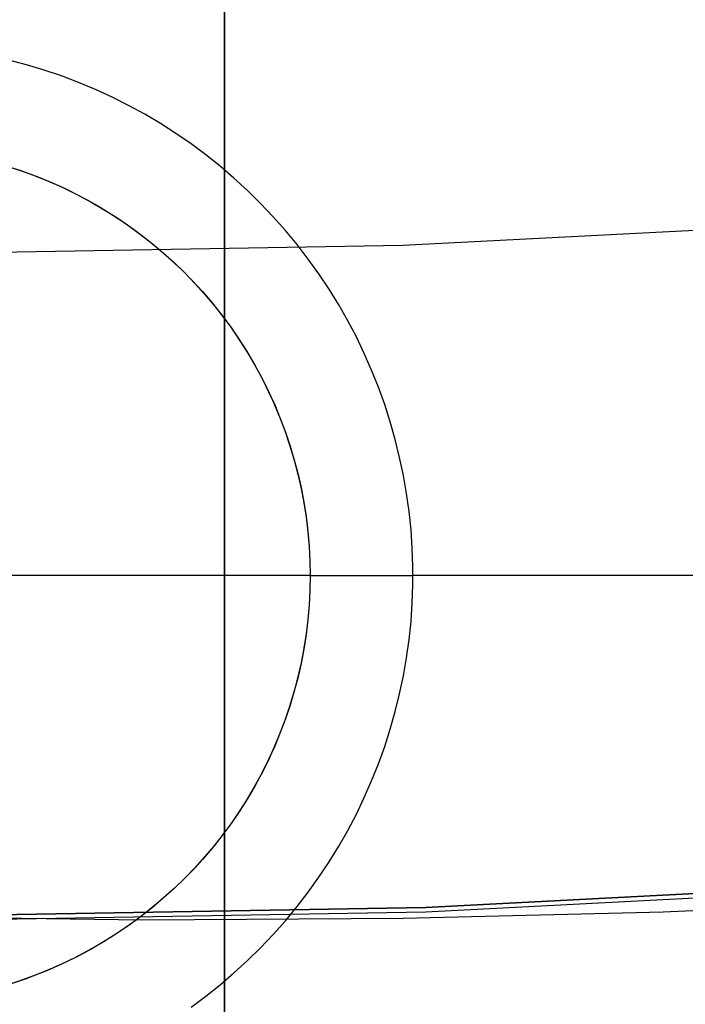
# Model space of a CAD drawing. Header units: millimetres. Extents: x 8926 to 10090, y -5004 to -3986.
# Tile 62 of 256: x 9507.21 to 9509.15, y -4399.75 to -4396.87. Entities that reach past the tile are written whole.
import ezdxf

# ---------------------------------------------------------------- set-up
doc = ezdxf.new("R2010")
doc.units = ezdxf.units.MM
for name, color, linetype in [('1', 7, 'Continuous'), ('COLOR EXT', 7, 'Continuous'), ('luz', 7, 'Continuous')]:
    doc.layers.add(name, color=color, linetype=linetype)

msp = doc.modelspace()

# ---------------------------------------------------------------- linework, layer by layer
at = {"layer": '1', "color": 250, "true_color": 0x111111}
for p, q in [((9508.3926, -4399.4652, 89.1312), (9509.978, -4399.383, 89.1312)), ((9509.978, -4399.383, 92.3996), (9508.3926, -4399.4652, 92.3996)), ((9506.8053, -4399.4926, 89.1312), (9508.3926, -4399.4652, 89.1312)), ((9508.3926, -4399.4652, 92.3996), (9506.8053, -4399.4926, 92.3996)), ((9509.8424, -4399.4461, 95.6679), (9509.0852, -4399.4789, 95.6679)), ((9507.5665, -4399.5023, 95.6679), (9506.8053, -4399.4926, 95.6679)), ((9509.0852, -4399.4789, 95.6679), (9508.3266, -4399.4977, 95.6679)), ((9508.3266, -4399.4977, 95.6679), (9507.5665, -4399.5023, 95.6679))]:
    msp.add_line(p, q, dxfattribs=at)
at = {"layer": 'COLOR EXT', "color": 30, "true_color": 0xff8d00}
for p, q in [((9507.8053, -4388.482, 21.2621), (9507.8053, -4426.4985, 21.2621)), ((9507.8053, -4426.4985, 25.2621), (9507.8053, -4388.482, 25.2621)), ((9507.8053, -4388.482, 23.2621), (9507.8053, -4426.4985, 23.2621)), ((9507.228, -4397.005, 6.1621), (9507.1762, -4396.9913, 6.1621)), ((9507.2792, -4397.0205, 6.1621), (9507.228, -4397.005, 6.1621)), ((9507.3298, -4397.0377, 6.1621), (9507.2792, -4397.0205, 6.1621)), ((9507.3799, -4397.0567, 6.1621), (9507.3298, -4397.0377, 6.1621)), ((9507.4292, -4397.0774, 6.1621), (9507.3799, -4397.0567, 6.1621)), ((9507.4778, -4397.0997, 6.1621), (9507.4292, -4397.0774, 6.1621)), ((9507.5256, -4397.1238, 6.1621), (9507.4778, -4397.0997, 6.1621)), ((9507.5726, -4397.1495, 6.1621), (9507.5256, -4397.1238, 6.1621)), ((9507.6186, -4397.1768, 6.1621), (9507.5726, -4397.1495, 6.1621)), ((9507.6636, -4397.2056, 6.1621), (9507.6186, -4397.1768, 6.1621)), ((9507.7077, -4397.236, 6.1621), (9507.6636, -4397.2056, 6.1621)), ((9507.7506, -4397.2679, 6.1621), (9507.7077, -4397.236, 6.1621)), ((9507.7925, -4397.3013, 6.1621), (9507.7506, -4397.2679, 6.1621)), ((9507.1669, -4397.2997, 12.1621), (9507.2079, -4397.3129, 12.1621)), ((9507.1834, -4397.3048, 6.4621), (9507.2239, -4397.3184, 6.4621)), ((9507.8331, -4397.3361, 6.1621), (9507.7925, -4397.3013, 6.1621)), ((9507.2079, -4397.3129, 12.1621), (9507.2485, -4397.3275, 12.1621)), ((9507.2079, -4397.3129, 9.3121), (9507.2485, -4397.3275, 9.3121)), ((9507.2239, -4397.3184, 6.4621), (9507.2639, -4397.3334, 6.4621)), ((9507.2485, -4397.3275, 12.1621), (9507.2886, -4397.3435, 12.1621)), ((9507.2485, -4397.3275, 9.3121), (9507.2886, -4397.3435, 9.3121)), ((9507.2639, -4397.3334, 6.4621), (9507.3033, -4397.3497, 6.4621)), ((9507.8726, -4397.3722, 6.1621), (9507.8331, -4397.3361, 6.1621)), ((9507.2886, -4397.3435, 12.1621), (9507.3281, -4397.3608, 12.1621)), ((9507.2886, -4397.3435, 9.3121), (9507.3281, -4397.3608, 9.3121)), ((9507.3033, -4397.3497, 6.4621), (9507.3421, -4397.3674, 6.4621)), ((9507.3281, -4397.3608, 12.1621), (9507.367, -4397.3796, 12.1621)), ((9507.3281, -4397.3608, 9.3121), (9507.367, -4397.3796, 9.3121)), ((9507.3421, -4397.3674, 6.4621), (9507.3804, -4397.3864, 6.4621)), ((9507.367, -4397.3796, 12.1621), (9507.4052, -4397.3996, 12.1621)), ((9507.367, -4397.3796, 9.3121), (9507.4052, -4397.3996, 9.3121)), ((9507.3804, -4397.3864, 6.4621), (9507.4179, -4397.4067, 6.4621)), ((9507.9107, -4397.4097, 6.1621), (9507.8726, -4397.3722, 6.1621)), ((9507.4052, -4397.3996, 12.1621), (9507.4427, -4397.421, 12.1621)), ((9507.4052, -4397.3996, 9.3121), (9507.4427, -4397.421, 9.3121)), ((9507.4179, -4397.4067, 6.4621), (9507.4548, -4397.4282, 6.4621)), ((9507.4427, -4397.421, 12.1621), (9507.4794, -4397.4436, 12.1621)), ((9507.4427, -4397.421, 9.3121), (9507.4794, -4397.4436, 9.3121)), ((9507.9476, -4397.4485, 6.1621), (9507.9107, -4397.4097, 6.1621)), ((9507.4548, -4397.4282, 6.4621), (9507.4909, -4397.451, 6.4621)), ((9507.4794, -4397.4436, 12.1621), (9507.5154, -4397.4675, 12.1621)), ((9507.4794, -4397.4436, 9.3121), (9507.5154, -4397.4675, 9.3121)), ((9507.4909, -4397.451, 6.4621), (9507.5261, -4397.475, 6.4621)), ((9507.983, -4397.4886, 6.1621), (9507.9476, -4397.4485, 6.1621)), ((9507.5154, -4397.4675, 12.1621), (9507.5505, -4397.4926, 12.1621)), ((9507.5154, -4397.4675, 9.3121), (9507.5505, -4397.4926, 9.3121)), ((9507.5261, -4397.475, 6.4621), (9507.5606, -4397.5002, 6.4621)), ((9507.5505, -4397.4926, 12.1621), (9507.5847, -4397.519, 12.1621)), ((9507.5505, -4397.4926, 9.3121), (9507.5847, -4397.519, 9.3121)), ((9507.5606, -4397.5002, 6.4621), (9507.5941, -4397.5266, 6.4621)), ((9508.0171, -4397.5298, 6.1621), (9507.983, -4397.4886, 6.1621)), ((9507.5847, -4397.519, 12.1621), (9507.6179, -4397.5464, 12.1621)), ((9507.5847, -4397.519, 9.3121), (9507.6179, -4397.5464, 9.3121)), ((9507.5941, -4397.5266, 6.4621), (9507.6268, -4397.5541, 6.4621)), ((9508.0498, -4397.5722, 6.1621), (9508.0171, -4397.5298, 6.1621)), ((9507.6179, -4397.5464, 12.1621), (9507.6502, -4397.5751, 12.1621)), ((9507.6179, -4397.5464, 9.3121), (9507.6502, -4397.5751, 9.3121)), ((9507.6268, -4397.5541, 6.4621), (9507.6585, -4397.5827, 6.4621)), ((9507.6502, -4397.5751, 12.1621), (9507.6815, -4397.6048, 12.1621)), ((9507.6502, -4397.5751, 9.3121), (9507.6815, -4397.6048, 9.3121)), ((9507.6585, -4397.5827, 6.4621), (9507.6892, -4397.6124, 6.4621)), ((9508.0809, -4397.6157, 6.1621), (9508.0498, -4397.5722, 6.1621)), ((9507.6815, -4397.6048, 12.1621), (9507.7118, -4397.6355, 12.1621)), ((9507.6815, -4397.6048, 9.3121), (9507.7118, -4397.6355, 9.3121)), ((9507.6892, -4397.6124, 6.4621), (9507.7188, -4397.6431, 6.4621)), ((9508.1105, -4397.6603, 6.1621), (9508.0809, -4397.6157, 6.1621)), ((9507.7118, -4397.6355, 12.1621), (9507.7409, -4397.6673, 12.1621)), ((9507.7118, -4397.6355, 9.3121), (9507.7409, -4397.6673, 9.3121)), ((9507.7188, -4397.6431, 6.4621), (9507.7474, -4397.6747, 6.4621)), ((9507.7409, -4397.6673, 12.1621), (9507.769, -4397.7001, 12.1621)), ((9507.7409, -4397.6673, 9.3121), (9507.769, -4397.7001, 9.3121)), ((9507.7474, -4397.6747, 6.4621), (9507.7749, -4397.7074, 6.4621)), ((9508.1386, -4397.7059, 6.1621), (9508.1105, -4397.6603, 6.1621)), ((9507.769, -4397.7001, 12.1621), (9507.7959, -4397.7339, 12.1621)), ((9507.769, -4397.7001, 9.3121), (9507.7959, -4397.7339, 9.3121)), ((9507.7749, -4397.7074, 6.4621), (9507.8013, -4397.741, 6.4621)), ((9508.1651, -4397.7523, 6.1621), (9508.1386, -4397.7059, 6.1621)), ((9507.7959, -4397.7339, 12.1621), (9507.8216, -4397.7685, 12.1621)), ((9507.7959, -4397.7339, 9.3121), (9507.8216, -4397.7685, 9.3121)), ((9507.8013, -4397.741, 6.4621), (9507.8265, -4397.7754, 6.4621)), ((9507.8216, -4397.7685, 12.1621), (9507.8461, -4397.804, 12.1621)), ((9507.8216, -4397.7685, 9.3121), (9507.8461, -4397.804, 9.3121)), ((9508.19, -4397.7997, 6.1621), (9508.1651, -4397.7523, 6.1621)), ((9507.8265, -4397.7754, 6.4621), (9507.8505, -4397.8107, 6.4621)), ((9507.8461, -4397.804, 12.1621), (9507.8694, -4397.8404, 12.1621)), ((9507.8461, -4397.804, 9.3121), (9507.8694, -4397.8404, 9.3121)), ((9507.8505, -4397.8107, 6.4621), (9507.8733, -4397.8468, 6.4621)), ((9508.2132, -4397.8479, 6.1621), (9508.19, -4397.7997, 6.1621)), ((9507.8694, -4397.8404, 12.1621), (9507.8914, -4397.8775, 12.1621)), ((9507.8694, -4397.8404, 9.3121), (9507.8914, -4397.8775, 9.3121)), ((9507.8733, -4397.8468, 6.4621), (9507.8949, -4397.8836, 6.4621)), ((9508.2347, -4397.8969, 6.1621), (9508.2132, -4397.8479, 6.1621)), ((9507.8914, -4397.8775, 12.1621), (9507.9121, -4397.9153, 12.1621)), ((9507.8914, -4397.8775, 9.3121), (9507.9121, -4397.9153, 9.3121)), ((9507.8949, -4397.8836, 6.4621), (9507.9151, -4397.9212, 6.4621)), ((9508.2546, -4397.9466, 6.1621), (9508.2347, -4397.8969, 6.1621)), ((9507.9121, -4397.9153, 12.1621), (9507.9315, -4397.9539, 12.1621)), ((9507.9121, -4397.9153, 9.3121), (9507.9315, -4397.9539, 9.3121)), ((9507.9151, -4397.9212, 6.4621), (9507.9341, -4397.9594, 6.4621)), ((9507.9315, -4397.9539, 12.1621), (9507.9495, -4397.9931, 12.1621)), ((9507.9315, -4397.9539, 9.3121), (9507.9495, -4397.9931, 9.3121)), ((9507.9341, -4397.9594, 6.4621), (9507.9518, -4397.9982, 6.4621)), ((9508.2727, -4397.997, 6.1621), (9508.2546, -4397.9466, 6.1621)), ((9507.9495, -4397.9931, 12.1621), (9507.9662, -4398.0329, 12.1621)), ((9507.9495, -4397.9931, 9.3121), (9507.9662, -4398.0329, 9.3121)), ((9507.9518, -4397.9982, 6.4621), (9507.9681, -4398.0377, 6.4621)), ((9508.289, -4398.0479, 6.1621), (9508.2727, -4397.997, 6.1621)), ((9507.9662, -4398.0329, 12.1621), (9507.9815, -4398.0732, 12.1621)), ((9507.9662, -4398.0329, 9.3121), (9507.9815, -4398.0732, 9.3121)), ((9507.9681, -4398.0377, 6.4621), (9507.9831, -4398.0776, 6.4621)), ((9508.3036, -4398.0994, 6.1621), (9508.289, -4398.0479, 6.1621)), ((9507.9815, -4398.0732, 12.1621), (9507.9954, -4398.1141, 12.1621)), ((9507.9815, -4398.0732, 9.3121), (9507.9954, -4398.1141, 9.3121)), ((9507.9831, -4398.0776, 6.4621), (9507.9967, -4398.1181, 6.4621)), ((9507.9954, -4398.1141, 12.1621), (9508.0079, -4398.1554, 12.1621)), ((9507.9954, -4398.1141, 9.3121), (9508.0079, -4398.1554, 9.3121)), ((9508.3164, -4398.1513, 6.1621), (9508.3036, -4398.0994, 6.1621)), ((9507.9967, -4398.1181, 6.4621), (9508.0089, -4398.159, 6.4621)), ((9508.0079, -4398.1554, 12.1621), (9508.019, -4398.1971, 12.1621)), ((9508.0079, -4398.1554, 9.3121), (9508.019, -4398.1971, 9.3121)), ((9508.0089, -4398.159, 6.4621), (9508.0197, -4398.2003, 6.4621)), ((9508.3274, -4398.2037, 6.1621), (9508.3164, -4398.1513, 6.1621)), ((9508.019, -4398.1971, 12.1621), (9508.0286, -4398.2392, 12.1621)), ((9508.019, -4398.1971, 9.3121), (9508.0286, -4398.2392, 9.3121)), ((9508.0197, -4398.2003, 6.4621), (9508.0291, -4398.2419, 6.4621)), ((9508.3366, -4398.2564, 6.1621), (9508.3274, -4398.2037, 6.1621)), ((9508.0286, -4398.2392, 12.1621), (9508.0367, -4398.2816, 12.1621)), ((9508.0286, -4398.2392, 9.3121), (9508.0367, -4398.2816, 9.3121)), ((9508.0291, -4398.2419, 6.4621), (9508.0371, -4398.2839, 6.4621)), ((9508.344, -4398.3094, 6.1621), (9508.3366, -4398.2564, 6.1621)), ((9508.0367, -4398.2816, 12.1621), (9508.0434, -4398.3242, 12.1621)), ((9508.0367, -4398.2816, 9.3121), (9508.0434, -4398.3242, 9.3121)), ((9508.0371, -4398.2839, 6.4621), (9508.0436, -4398.326, 6.4621)), ((9508.3495, -4398.3626, 6.1621), (9508.344, -4398.3094, 6.1621)), ((9508.0434, -4398.3242, 12.1621), (9508.0486, -4398.367, 12.1621)), ((9508.0434, -4398.3242, 9.3121), (9508.0486, -4398.367, 9.3121)), ((9508.0436, -4398.326, 6.4621), (9508.0487, -4398.3684, 6.4621)), ((9508.0486, -4398.367, 12.1621), (9508.0523, -4398.41, 12.1621)), ((9508.0486, -4398.367, 9.3121), (9508.0523, -4398.41, 9.3121)), ((9508.0487, -4398.3684, 6.4621), (9508.0524, -4398.4109, 6.4621)), ((9508.3532, -4398.416, 6.1621), (9508.3495, -4398.3626, 6.1621)), ((9508.0523, -4398.41, 12.1621), (9508.0545, -4398.4531, 12.1621)), ((9508.0523, -4398.41, 9.3121), (9508.0545, -4398.4531, 9.3121)), ((9508.0524, -4398.4109, 6.4621), (9508.0546, -4398.4536, 6.4621)), ((9508.3551, -4398.4695, 6.1621), (9508.3532, -4398.416, 6.1621)), ((9508.0545, -4398.4531, 12.1621), (9508.0553, -4398.4962, 12.1621)), ((9508.0545, -4398.4531, 9.3121), (9508.0553, -4398.4962, 9.3121)), ((9508.0546, -4398.4536, 6.4621), (9508.0553, -4398.4962, 6.4621)), ((9508.3551, -4398.523, 6.1621), (9508.3551, -4398.4695, 6.1621)), ((9508.0553, -4398.4962, 12.1621), (9505.5553, -4398.4962, 12.1621)), ((9508.0553, -4398.4962, 12.1621), (9508.0545, -4398.5394, 12.1621)), ((9508.0553, -4398.4962, 9.3121), (9508.0545, -4398.5394, 9.3121)), ((9508.0553, -4398.4962, 6.4621), (9508.0546, -4398.5389, 6.4621)), ((9508.0553, -4398.4962, 6.4621), (9508.0553, -4398.4962, 12.1621)), ((9508.0553, -4398.4962, 6.4621), (9508.3553, -4398.4962, 6.1621)), ((9509.8053, -4398.4962, 6.1621), (9508.3553, -4398.4962, 6.1621)), ((9508.0545, -4398.5394, 12.1621), (9508.0523, -4398.5825, 12.1621)), ((9508.0545, -4398.5394, 9.3121), (9508.0523, -4398.5825, 9.3121)), ((9508.0546, -4398.5389, 6.4621), (9508.0524, -4398.5816, 6.4621)), ((9508.3532, -4398.5765, 6.1621), (9508.3551, -4398.523, 6.1621)), ((9508.0523, -4398.5825, 12.1621), (9508.0486, -4398.6255, 12.1621)), ((9508.0523, -4398.5825, 9.3121), (9508.0486, -4398.6255, 9.3121)), ((9508.0524, -4398.5816, 6.4621), (9508.0487, -4398.6241, 6.4621)), ((9508.3495, -4398.6299, 6.1621), (9508.3532, -4398.5765, 6.1621)), ((9508.0486, -4398.6255, 12.1621), (9508.0434, -4398.6683, 12.1621)), ((9508.0486, -4398.6255, 9.3121), (9508.0434, -4398.6683, 9.3121)), ((9508.0487, -4398.6241, 6.4621), (9508.0436, -4398.6665, 6.4621)), ((9508.344, -4398.6831, 6.1621), (9508.3495, -4398.6299, 6.1621)), ((9508.0434, -4398.6683, 12.1621), (9508.0367, -4398.7109, 12.1621)), ((9508.0434, -4398.6683, 9.3121), (9508.0367, -4398.7109, 9.3121)), ((9508.0436, -4398.6665, 6.4621), (9508.0371, -4398.7086, 6.4621)), ((9508.3366, -4398.7361, 6.1621), (9508.344, -4398.6831, 6.1621)), ((9508.0367, -4398.7109, 12.1621), (9508.0286, -4398.7533, 12.1621)), ((9508.0367, -4398.7109, 9.3121), (9508.0286, -4398.7533, 9.3121)), ((9508.0371, -4398.7086, 6.4621), (9508.0291, -4398.7506, 6.4621)), ((9508.3274, -4398.7888, 6.1621), (9508.3366, -4398.7361, 6.1621)), ((9508.0286, -4398.7533, 12.1621), (9508.019, -4398.7954, 12.1621)), ((9508.0286, -4398.7533, 9.3121), (9508.019, -4398.7954, 9.3121)), ((9508.0291, -4398.7506, 6.4621), (9508.0197, -4398.7922, 6.4621)), ((9508.019, -4398.7954, 12.1621), (9508.0079, -4398.8371, 12.1621)), ((9508.019, -4398.7954, 9.3121), (9508.0079, -4398.8371, 9.3121)), ((9508.0197, -4398.7922, 6.4621), (9508.0089, -4398.8335, 6.4621)), ((9508.3164, -4398.8412, 6.1621), (9508.3274, -4398.7888, 6.1621)), ((9508.0089, -4398.8335, 6.4621), (9507.9967, -4398.8744, 6.4621)), ((9508.0079, -4398.8371, 12.1621), (9507.9954, -4398.8784, 12.1621)), ((9508.0079, -4398.8371, 9.3121), (9507.9954, -4398.8784, 9.3121)), ((9508.3036, -4398.8931, 6.1621), (9508.3164, -4398.8412, 6.1621)), ((9507.9954, -4398.8784, 12.1621), (9507.9815, -4398.9193, 12.1621)), ((9507.9954, -4398.8784, 9.3121), (9507.9815, -4398.9193, 9.3121)), ((9507.9967, -4398.8744, 6.4621), (9507.9831, -4398.9148, 6.4621)), ((9507.9815, -4398.9193, 12.1621), (9507.9662, -4398.9596, 12.1621)), ((9507.9815, -4398.9193, 9.3121), (9507.9662, -4398.9596, 9.3121)), ((9507.9831, -4398.9148, 6.4621), (9507.9681, -4398.9548, 6.4621)), ((9508.289, -4398.9446, 6.1621), (9508.3036, -4398.8931, 6.1621)), ((9508.2727, -4398.9955, 6.1621), (9508.289, -4398.9446, 6.1621)), ((9507.9662, -4398.9596, 12.1621), (9507.9495, -4398.9994, 12.1621)), ((9507.9662, -4398.9596, 9.3121), (9507.9495, -4398.9994, 9.3121)), ((9507.9681, -4398.9548, 6.4621), (9507.9518, -4398.9943, 6.4621)), ((9507.9495, -4398.9994, 12.1621), (9507.9315, -4399.0386, 12.1621)), ((9507.9495, -4398.9994, 9.3121), (9507.9315, -4399.0386, 9.3121)), ((9507.9518, -4398.9943, 6.4621), (9507.9341, -4399.0331, 6.4621)), ((9508.2546, -4399.0459, 6.1621), (9508.2727, -4398.9955, 6.1621)), ((9507.9341, -4399.0331, 6.4621), (9507.9151, -4399.0713, 6.4621)), ((9507.9315, -4399.0386, 12.1621), (9507.9121, -4399.0772, 12.1621)), ((9507.9315, -4399.0386, 9.3121), (9507.9121, -4399.0772, 9.3121)), ((9508.2347, -4399.0956, 6.1621), (9508.2546, -4399.0459, 6.1621)), ((9507.9121, -4399.0772, 12.1621), (9507.8914, -4399.115, 12.1621)), ((9507.9121, -4399.0772, 9.3121), (9507.8914, -4399.115, 9.3121)), ((9507.9151, -4399.0713, 6.4621), (9507.8949, -4399.1089, 6.4621)), ((9507.8914, -4399.115, 12.1621), (9507.8694, -4399.1521, 12.1621)), ((9507.8914, -4399.115, 9.3121), (9507.8694, -4399.1521, 9.3121)), ((9507.8949, -4399.1089, 6.4621), (9507.8733, -4399.1457, 6.4621)), ((9508.2132, -4399.1446, 6.1621), (9508.2347, -4399.0956, 6.1621)), ((9507.8733, -4399.1457, 6.4621), (9507.8505, -4399.1818, 6.4621)), ((9508.19, -4399.1928, 6.1621), (9508.2132, -4399.1446, 6.1621)), ((9507.8694, -4399.1521, 12.1621), (9507.8461, -4399.1885, 12.1621)), ((9507.8694, -4399.1521, 9.3121), (9507.8461, -4399.1885, 9.3121)), ((9507.8461, -4399.1885, 12.1621), (9507.8216, -4399.224, 12.1621)), ((9507.8461, -4399.1885, 9.3121), (9507.8216, -4399.224, 9.3121)), ((9507.8505, -4399.1818, 6.4621), (9507.8265, -4399.2171, 6.4621)), ((9508.1651, -4399.2402, 6.1621), (9508.19, -4399.1928, 6.1621)), ((9507.8216, -4399.224, 12.1621), (9507.7959, -4399.2586, 12.1621)), ((9507.8216, -4399.224, 9.3121), (9507.7959, -4399.2586, 9.3121)), ((9507.8265, -4399.2171, 6.4621), (9507.8013, -4399.2515, 6.4621)), ((9507.7959, -4399.2586, 12.1621), (9507.769, -4399.2924, 12.1621)), ((9507.7959, -4399.2586, 9.3121), (9507.769, -4399.2924, 9.3121)), ((9507.8013, -4399.2515, 6.4621), (9507.7749, -4399.2851, 6.4621)), ((9508.1386, -4399.2866, 6.1621), (9508.1651, -4399.2402, 6.1621)), ((9507.769, -4399.2924, 12.1621), (9507.7409, -4399.3252, 12.1621)), ((9507.769, -4399.2924, 9.3121), (9507.7409, -4399.3252, 9.3121)), ((9507.7749, -4399.2851, 6.4621), (9507.7474, -4399.3178, 6.4621)), ((9508.1105, -4399.3322, 6.1621), (9508.1386, -4399.2866, 6.1621)), ((9507.7474, -4399.3178, 6.4621), (9507.7188, -4399.3494, 6.4621)), ((9507.7188, -4399.3494, 6.4621), (9507.6892, -4399.3801, 6.4621)), ((9507.7409, -4399.3252, 12.1621), (9507.7118, -4399.357, 12.1621)), ((9507.7409, -4399.3252, 9.3121), (9507.7118, -4399.357, 9.3121)), ((9508.0809, -4399.3767, 6.1621), (9508.1105, -4399.3322, 6.1621)), ((9507.7118, -4399.357, 12.1621), (9507.6815, -4399.3877, 12.1621)), ((9507.7118, -4399.357, 9.3121), (9507.6815, -4399.3877, 9.3121)), ((9508.0498, -4399.4203, 6.1621), (9508.0809, -4399.3767, 6.1621)), ((9507.6815, -4399.3877, 12.1621), (9507.6502, -4399.4174, 12.1621)), ((9507.6815, -4399.3877, 9.3121), (9507.6502, -4399.4174, 9.3121)), ((9507.6892, -4399.3801, 6.4621), (9507.6585, -4399.4098, 6.4621)), ((9507.6502, -4399.4174, 12.1621), (9507.6179, -4399.4461, 12.1621)), ((9507.6502, -4399.4174, 9.3121), (9507.6179, -4399.4461, 9.3121)), ((9507.6585, -4399.4098, 6.4621), (9507.6268, -4399.4384, 6.4621)), ((9508.0171, -4399.4627, 6.1621), (9508.0498, -4399.4203, 6.1621)), ((9507.5941, -4399.4659, 6.4621), (9507.5606, -4399.4923, 6.4621)), ((9507.6179, -4399.4461, 12.1621), (9507.5847, -4399.4735, 12.1621)), ((9507.6179, -4399.4461, 9.3121), (9507.5847, -4399.4735, 9.3121)), ((9507.6268, -4399.4384, 6.4621), (9507.5941, -4399.4659, 6.4621)), ((9507.983, -4399.5039, 6.1621), (9508.0171, -4399.4627, 6.1621)), ((9507.5606, -4399.4923, 6.4621), (9507.5261, -4399.5175, 6.4621)), ((9507.5847, -4399.4735, 12.1621), (9507.5505, -4399.4999, 12.1621)), ((9507.5847, -4399.4735, 9.3121), (9507.5505, -4399.4999, 9.3121)), ((9507.5261, -4399.5175, 6.4621), (9507.4909, -4399.5415, 6.4621)), ((9507.5505, -4399.4999, 12.1621), (9507.5154, -4399.525, 12.1621)), ((9507.5505, -4399.4999, 9.3121), (9507.5154, -4399.525, 9.3121)), ((9507.9476, -4399.544, 6.1621), (9507.983, -4399.5039, 6.1621)), ((9507.4794, -4399.5489, 12.1621), (9507.4427, -4399.5715, 12.1621)), ((9507.4794, -4399.5489, 9.3121), (9507.4427, -4399.5715, 9.3121)), ((9507.4909, -4399.5415, 6.4621), (9507.4548, -4399.5643, 6.4621)), ((9507.5154, -4399.525, 12.1621), (9507.4794, -4399.5489, 12.1621)), ((9507.5154, -4399.525, 9.3121), (9507.4794, -4399.5489, 9.3121)), ((9507.9107, -4399.5828, 6.1621), (9507.9476, -4399.544, 6.1621)), ((9507.4427, -4399.5715, 12.1621), (9507.4052, -4399.5929, 12.1621)), ((9507.4427, -4399.5715, 9.3121), (9507.4052, -4399.5929, 9.3121)), ((9507.4548, -4399.5643, 6.4621), (9507.4179, -4399.5858, 6.4621)), ((9507.3804, -4399.6061, 6.4621), (9507.3421, -4399.6251, 6.4621)), ((9507.4052, -4399.5929, 12.1621), (9507.367, -4399.6129, 12.1621)), ((9507.4052, -4399.5929, 9.3121), (9507.367, -4399.6129, 9.3121)), ((9507.4179, -4399.5858, 6.4621), (9507.3804, -4399.6061, 6.4621)), ((9507.8726, -4399.6203, 6.1621), (9507.9107, -4399.5828, 6.1621)), ((9507.3281, -4399.6317, 12.1621), (9507.2886, -4399.649, 12.1621)), ((9507.3281, -4399.6317, 9.3121), (9507.2886, -4399.649, 9.3121)), ((9507.3421, -4399.6251, 6.4621), (9507.3033, -4399.6428, 6.4621)), ((9507.367, -4399.6129, 12.1621), (9507.3281, -4399.6317, 12.1621)), ((9507.367, -4399.6129, 9.3121), (9507.3281, -4399.6317, 9.3121)), ((9507.8331, -4399.6564, 6.1621), (9507.8726, -4399.6203, 6.1621)), ((9507.2485, -4399.665, 12.1621), (9507.2079, -4399.6796, 12.1621)), ((9507.2485, -4399.665, 9.3121), (9507.2079, -4399.6796, 9.3121)), ((9507.2639, -4399.6591, 6.4621), (9507.2239, -4399.6741, 6.4621)), ((9507.2886, -4399.649, 12.1621), (9507.2485, -4399.665, 12.1621)), ((9507.2886, -4399.649, 9.3121), (9507.2485, -4399.665, 9.3121)), ((9507.3033, -4399.6428, 6.4621), (9507.2639, -4399.6591, 6.4621)), ((9507.7925, -4399.6912, 6.1621), (9507.8331, -4399.6564, 6.1621)), ((9507.2079, -4399.6796, 12.1621), (9507.1669, -4399.6928, 12.1621)), ((9507.2239, -4399.6741, 6.4621), (9507.1834, -4399.6877, 6.4621)), ((9507.7506, -4399.7246, 6.1621), (9507.7925, -4399.6912, 6.1621)), ((9507.7077, -4399.7565, 6.1621), (9507.7506, -4399.7246, 6.1621))]:
    msp.add_line(p, q, dxfattribs=at)
at = {"layer": 'luz', "color": 7, "true_color": 0xffffff}
for p, q in [((9508.3258, -4397.5319, -23.5653), (9509.8445, -4397.4532, -23.5653)), ((9506.8053, -4397.5582, -23.5653), (9508.3258, -4397.5319, -23.5653)), ((9508.393, -4399.4779, -24.6283), (9509.9789, -4399.3957, -24.6283)), ((9506.8053, -4399.5053, -24.6283), (9508.393, -4399.4779, -24.6283))]:
    msp.add_line(p, q, dxfattribs=at)

doc.saveas('drawing.dxf')
